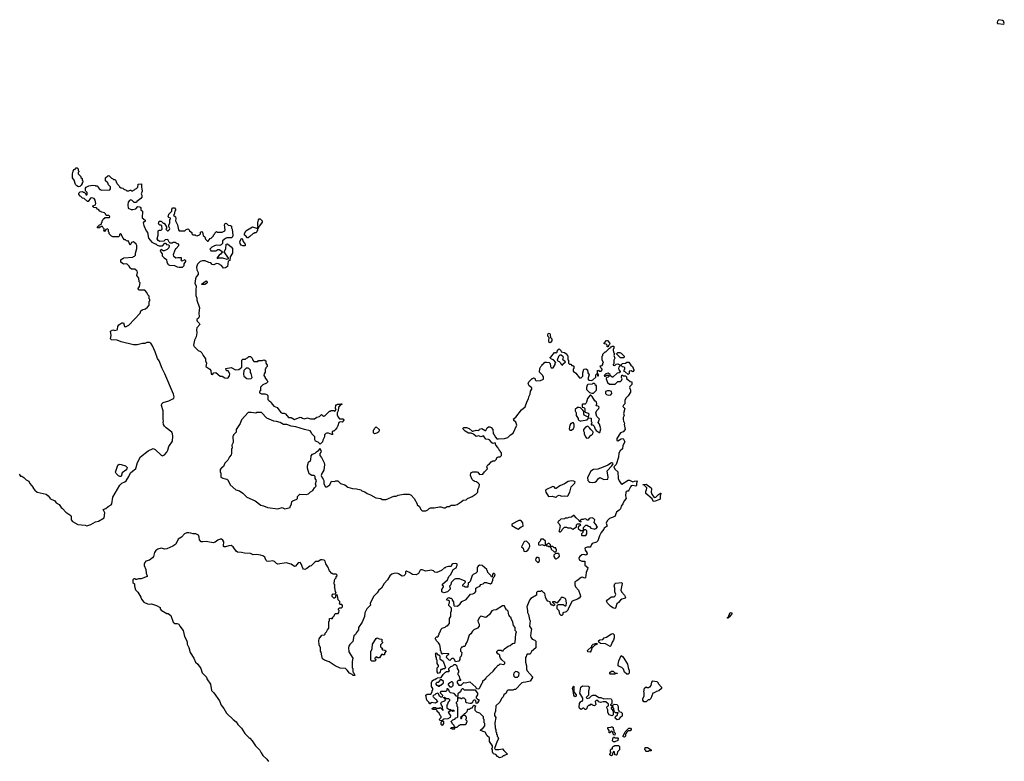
# Model space of a CAD drawing. Extents: x 2029662 to 2246637, y 225654 to 401419.
# Tile 247 of 256: x 2115315 to 2129573, y 390190 to 400926. Entities that reach past the tile are written whole.
import ezdxf

# ---------------------------------------------------------------- set-up
doc = ezdxf.new("R2010")
doc.units = 0

msp = doc.modelspace()

# ---------------------------------------------------------------- linework, layer by layer
at = {"layer": '0CON20XD'}
for points in [[(2129565, 400860), (2129573, 400875), (2129561, 400905), (2129548, 400915), (2129495, 400926), (2129473, 400905), (2129468, 400885), (2129473, 400873), (2129565, 400860)], [(2115307, 394347), (2115325, 394320), (2115347, 394317), (2115375, 394300), (2115410, 394265), (2115446, 394246), (2115463, 394213), (2115510, 394155), (2115510, 394145), (2115532, 394115), (2115570, 394085), (2115698, 394058), (2115728, 394035), (2115750, 394005), (2115750, 393995), (2115822, 393962), (2115844, 393934), (2115885, 393907), (2115914, 393864), (2115935, 393852), (2115985, 393798), (2116056, 393746), (2116062, 393735), (2116062, 393685), (2116080, 393660), (2116155, 393620), (2116265, 393608), (2116285, 393600), (2116345, 393617), (2116413, 393657), (2116454, 393666), (2116536, 393714), (2116550, 393785), (2116524, 393835), (2116561, 393849), (2116595, 393878), (2116639, 393901), (2116651, 393915), (2116662, 394015), (2116765, 394189), (2116795, 394218), (2116837, 394235), (2116855, 394251), (2116897, 394313), (2116921, 394365), (2116995, 394431), (2117023, 394515), (2117065, 394600), (2117175, 394686), (2117249, 394719), (2117275, 394704), (2117365, 394620), (2117385, 394611), (2117413, 394625), (2117446, 394664), (2117461, 394695), (2117474, 394745), (2117528, 394822), (2117534, 394895), (2117529, 394929), (2117517, 394955), (2117435, 395017), (2117411, 395041), (2117398, 395065), (2117392, 395105), (2117398, 395115), (2117392, 395145), (2117393, 395263), (2117369, 395341), (2117374, 395365), (2117395, 395384), (2117475, 395408), (2117534, 395435), (2117545, 395446), (2117551, 395465), (2117543, 395505), (2117418, 395798), (2117378, 395875), (2117337, 395987), (2117311, 396021), (2117278, 396118), (2117239, 396205), (2117215, 396241), (2117195, 396252), (2117157, 396253), (2117125, 396237), (2117095, 396239), (2117015, 396219), (2116965, 396219), (2116783, 396263), (2116725, 396288), (2116643, 396293), (2116630, 396305), (2116640, 396355), (2116632, 396418), (2116665, 396438), (2116695, 396428), (2116725, 396438), (2116732, 396445), (2116738, 396485), (2116752, 396508), (2116795, 396538), (2116818, 396538), (2116833, 396485), (2116845, 396478), (2116895, 396502), (2117060, 396675), (2117071, 396709), (2117090, 396725), (2117135, 396740), (2117168, 396762), (2117188, 396795), (2117190, 396845), (2117200, 396855), (2117200, 396875), (2117190, 396885), (2117190, 396925), (2117170, 396945), (2117158, 396978), (2117128, 397008), (2117045, 397010), (2117030, 397025), (2117030, 397035), (2117050, 397065), (2117060, 397115), (2117043, 397133), (2117042, 397185), (2117013, 397223), (2117022, 397265), (2117016, 397286), (2116982, 397312), (2116932, 397312), (2116910, 397335), (2116910, 397345), (2116899, 397359), (2116865, 397390), (2116818, 397388), (2116780, 397415), (2116782, 397448), (2116802, 397468), (2116815, 397470), (2116825, 397480), (2116955, 397490), (2116965, 397500), (2116978, 397502), (2116990, 397515), (2116990, 397545), (2117010, 397615), (2117012, 397655), (2117004, 397674), (2116965, 397712), (2116932, 397698), (2116915, 397660), (2116888, 397728), (2116875, 397720), (2116863, 397723), (2116845, 397740), (2116835, 397740), (2116812, 397765), (2116790, 397805), (2116790, 397815), (2116775, 397830), (2116762, 397818), (2116760, 397795), (2116745, 397780), (2116663, 397783), (2116645, 397790), (2116610, 397825), (2116610, 397845), (2116600, 397855), (2116600, 397885), (2116588, 397898), (2116562, 397888), (2116545, 397860), (2116530, 397875), (2116540, 397885), (2116538, 397898), (2116522, 397912), (2116515, 397930), (2116495, 397930), (2116485, 397920), (2116465, 397920), (2116455, 397910), (2116442, 397912), (2116440, 397925), (2116472, 397958), (2116485, 397960), (2116498, 397972), (2116500, 397985), (2116510, 397995), (2116510, 398015), (2116520, 398025), (2116522, 398038), (2116535, 398050), (2116545, 398050), (2116555, 398060), (2116615, 398060), (2116620, 398075), (2116605, 398090), (2116565, 398090), (2116560, 398115), (2116545, 398130), (2116505, 398138), (2116475, 398152), (2116455, 398180), (2116440, 398185), (2116425, 398200), (2116388, 398208), (2116375, 398220), (2116375, 398230), (2116412, 398248), (2116420, 398265), (2116410, 398315), (2116392, 398335), (2116353, 398347), (2116340, 398340), (2116306, 398294), (2116295, 398292), (2116250, 398335), (2116225, 398340), (2116198, 398368), (2116180, 398375), (2116180, 398385), (2116170, 398395), (2116170, 398415), (2116190, 398435), (2116225, 398440), (2116235, 398430), (2116248, 398428), (2116268, 398408), (2116272, 398392), (2116285, 398390), (2116290, 398395), (2116290, 398425), (2116272, 398442), (2116268, 398455), (2116270, 398485), (2116279, 398501), (2116315, 398522), (2116375, 398532), (2116407, 398527), (2116415, 398520), (2116435, 398520), (2116450, 398505), (2116450, 398495), (2116475, 398470), (2116485, 398470), (2116495, 398460), (2116618, 398462), (2116630, 398475), (2116630, 398505), (2116600, 398535), (2116590, 398565), (2116560, 398595), (2116560, 398635), (2116590, 398665), (2116605, 398670), (2116645, 398630), (2116658, 398628), (2116675, 398610), (2116695, 398610), (2116708, 398598), (2116710, 398575), (2116720, 398565), (2116720, 398555), (2116750, 398525), (2116760, 398505), (2116785, 398490), (2116808, 398488), (2116822, 398472), (2116855, 398460), (2116865, 398450), (2116895, 398450), (2116915, 398460), (2116925, 398460), (2116935, 398450), (2116955, 398450), (2116965, 398460), (2116978, 398462), (2116992, 398478), (2117008, 398482), (2117028, 398502), (2117030, 398545), (2117078, 398548), (2117078, 398505), (2117088, 398445), (2117072, 398405), (2117082, 398385), (2117082, 398355), (2117068, 398335), (2117010, 398295)], [(2116165, 398508), (2116141, 398521), (2116125, 398540), (2116102, 398602), (2116080, 398635), (2116078, 398695), (2116086, 398714), (2116088, 398735), (2116102, 398758), (2116118, 398762), (2116135, 398780), (2116145, 398780), (2116160, 398765), (2116160, 398745), (2116170, 398735), (2116170, 398725), (2116160, 398715), (2116162, 398692), (2116198, 398658), (2116202, 398642), (2116220, 398625), (2116220, 398605), (2116230, 398595), (2116230, 398575), (2116220, 398565), (2116220, 398555), (2116205, 398530), (2116185, 398512), (2116165, 398508)], [(2117010, 398295), (2117005, 398280), (2116975, 398280), (2116945, 398310), (2116925, 398318), (2116905, 398308), (2116888, 398285), (2116880, 398245), (2116888, 398198), (2116928, 398178), (2116955, 398178), (2116995, 398190), (2117028, 398222), (2117056, 398216), (2117070, 398205), (2117070, 398175), (2117092, 398152), (2117088, 398058), (2117132, 398025), (2117130, 398005), (2117112, 397998), (2117101, 397985), (2117112, 397945), (2117145, 397870), (2117168, 397845), (2117182, 397765), (2117230, 397705), (2117275, 397680), (2117285, 397680), (2117305, 397660), (2117335, 397650), (2117385, 397650), (2117415, 397690), (2117425, 397690), (2117442, 397672), (2117468, 397668), (2117478, 397658), (2117473, 397625), (2117449, 397601), (2117405, 397582), (2117395, 397582), (2117365, 397600), (2117352, 397588), (2117348, 397575), (2117378, 397535), (2117380, 397505), (2117405, 397478), (2117442, 397455), (2117448, 397415), (2117464, 397384), (2117485, 397372), (2117555, 397367), (2117595, 397348), (2117625, 397343), (2117675, 397343), (2117698, 397365), (2117698, 397392), (2117720, 397425), (2117720, 397435), (2117708, 397448), (2117665, 397430), (2117650, 397445), (2117660, 397455), (2117658, 397478), (2117605, 397480), (2117574, 397474), (2117545, 397500), (2117543, 397525), (2117568, 397592), (2117580, 397615), (2117620, 397655), (2117620, 397675), (2117595, 397682), (2117565, 397700), (2117535, 397700), (2117525, 397690), (2117495, 397690), (2117480, 397705), (2117462, 397742), (2117423, 397737), (2117402, 397718), (2117345, 397717), (2117321, 397731), (2117307, 397755), (2117322, 397805), (2117322, 397868), (2117335, 397880), (2117365, 397880), (2117380, 397895), (2117375, 397940), (2117365, 397950), (2117342, 397952), (2117320, 397975), (2117330, 397985), (2117335, 398010), (2117365, 398010), (2117392, 397982), (2117405, 397980), (2117418, 397968), (2117442, 397925), (2117440, 397905), (2117430, 397895), (2117455, 397870), (2117465, 397870), (2117485, 397890), (2117488, 397905), (2117473, 397933), (2117473, 397953), (2117487, 397983), (2117490, 398035), (2117500, 398045), (2117500, 398055), (2117475, 398060), (2117460, 398075), (2117470, 398085), (2117475, 398110), (2117520, 398155), (2117520, 398185), (2117535, 398200), (2117555, 398200), (2117570, 398185), (2117570, 398165), (2117560, 398155), (2117550, 398105), (2117540, 398095), (2117572, 398072), (2117577, 398055), (2117573, 398013), (2117602, 397955), (2117613, 397883), (2117625, 397870), (2117705, 397870), (2117725, 397890), (2117755, 397900), (2117770, 397885), (2117775, 397870), (2117806, 397846), (2117808, 397828), (2117822, 397812), (2117855, 397810), (2117865, 397800), (2117885, 397798), (2117919, 397811), (2117932, 397828), (2117935, 397850), (2117955, 397860), (2117962, 397852), (2117972, 397802), (2117995, 397780), (2118005, 397750), (2118035, 397720), (2118045, 397720), (2118075, 397760), (2118087, 397763), (2118108, 397782), (2118120, 397795), (2118120, 397805), (2118138, 397822), (2118140, 397835), (2118165, 397860), (2118175, 397850), (2118245, 397850), (2118285, 397870), (2118290, 397885), (2118280, 397955), (2118290, 397975), (2118305, 397978), (2118335, 397952), (2118367, 397947), (2118380, 397935), (2118380, 397915), (2118392, 397892), (2118402, 397805), (2118395, 397780), (2118382, 397768), (2118316, 397766), (2118295, 397760), (2118254, 397726), (2118250, 397685), (2118234, 397666), (2118215, 397658), (2118165, 397660), (2118135, 397650), (2118098, 397632), (2118070, 397605), (2118080, 397595), (2118082, 397582), (2118105, 397578), (2118155, 397580), (2118185, 397600), (2118205, 397600), (2118215, 397590), (2118225, 397590), (2118250, 397565), (2118225, 397530), (2118203, 397517), (2118172, 397472), (2118185, 397470), (2118195, 397480), (2118253, 397477), (2118315, 397458), (2118338, 397462), (2118340, 397475), (2118278, 397565), (2118302, 397608), (2118303, 397677), (2118325, 397680), (2118379, 397639), (2118398, 397615), (2118398, 397545), (2118362, 397495), (2118358, 397442), (2118332, 397428), (2118322, 397355), (2118295, 397332), (2118265, 397330), (2118239, 397369), (2118192, 397392), (2118165, 397394), (2118125, 397376), (2118104, 397384), (2118085, 397408), (2118055, 397411), (2118003, 397433), (2117964, 397436), (2117927, 397423), (2117890, 397385), (2117877, 397343), (2117880, 397305), (2117900, 397265), (2117900, 397235), (2117870, 397205), (2117860, 397175), (2117852, 397105), (2117870, 397075), (2117867, 397005), (2117868, 396935), (2117880, 396895), (2117878, 396865), (2117920, 396755), (2117907, 396683), (2117912, 396625), (2117902, 396605), (2117880, 396585), (2117880, 396575), (2117885, 396560), (2117913, 396533), (2117922, 396515), (2117878, 396465), (2117874, 396435), (2117881, 396395), (2117869, 396335), (2117847, 396285), (2117832, 396215), (2117842, 396195), (2117898, 396135), (2117935, 396122), (2117952, 396105), (2117970, 396065), (2118006, 396015), (2118008, 395985), (2118018, 395955), (2118010, 395905), (2118068, 395868), (2118082, 395845), (2118090, 395795), (2118105, 395790), (2118127, 395815), (2118155, 395818), (2118217, 395767), (2118245, 395764), (2118285, 395741), (2118322, 395738), (2118335, 395742), (2118351, 395769), (2118357, 395797), (2118335, 395842), (2118314, 395844), (2118305, 395850), (2118300, 395875), (2118375, 395890), (2118438, 395858), (2118487, 395863), (2118510, 395875), (2118530, 395895), (2118532, 395998), (2118545, 396010), (2118587, 396013), (2118600, 396025), (2118615, 396030), (2118635, 396050), (2118655, 396050), (2118680, 396025), (2118690, 395995), (2118705, 395980), (2118765, 395980), (2118775, 395990), (2118825, 395990), (2118855, 396000), (2118878, 395988), (2118880, 395955), (2118900, 395925), (2118900, 395905), (2118880, 395885), (2118880, 395875), (2118870, 395865), (2118870, 395825), (2118853, 395797), (2118852, 395775), (2118870, 395745), (2118870, 395735), (2118900, 395705), (2118908, 395685), (2118888, 395662), (2118835, 395640), (2118800, 395605), (2118800, 395555), (2118790, 395545), (2118790, 395525), (2118815, 395510), (2118865, 395510), (2118895, 395500), (2118910, 395485), (2118908, 395428), (2118921, 395411), (2118950, 395395), (2118955, 395380), (2118995, 395330), (2119045, 395310), (2119095, 395240), (2119115, 395230), (2119145, 395230), (2119165, 395218), (2119208, 395168), (2119247, 395167), (2119295, 395140), (2119375, 395170), (2119397, 395167), (2119410, 395155), (2119435, 395148), (2119485, 395162), (2119525, 395148), (2119585, 395150), (2119618, 395172), (2119658, 395182), (2119685, 395210), (2119715, 395180), (2119725, 395190), (2119735, 395190), (2119802, 395258), (2119815, 395260), (2119825, 395270), (2119865, 395270), (2119875, 395260), (2119888, 395262), (2119890, 395275), (2119900, 395285), (2119890, 395295), (2119892, 395348), (2119905, 395350), (2119915, 395360), (2119965, 395360), (2119975, 395370), (2119980, 395355), (2119962, 395348), (2119930, 395315), (2119927, 395263), (2119910, 395235), (2119912, 395205), (2119925, 395170), (2119945, 395150), (2119995, 395150), (2120004, 395144), (2120007, 395127), (2119985, 395099), (2119955, 395102), (2119937, 395093), (2119922, 395045), (2119908, 395015), (2119885, 394990), (2119865, 394970), (2119855, 394970), (2119842, 394958), (2119840, 394935), (2119848, 394922), (2119835, 394920), (2119785, 394940), (2119765, 394940), (2119750, 394935), (2119730, 394915), (2119728, 394885), (2119703, 394837), (2119700, 394815), (2119665, 394780), (2119635, 394810), (2119600, 394825), (2119590, 394845), (2119590, 394885), (2119545, 394930), (2119536, 394956), (2119520, 394975), (2119441, 394991), (2119313, 395033), (2119245, 395040), (2119185, 395066), (2119135, 395067), (2119085, 395097), (2119035, 395110), (2118995, 395112), (2118895, 395158), (2118815, 395238), (2118745, 395238), (2118735, 395232), (2118665, 395240), (2118625, 395238), (2118526, 395134), (2118508, 395082), (2118452, 394995), (2118450, 394955), (2118410, 394915), (2118410, 394905), (2118400, 394895), (2118407, 394807), (2118388, 394765), (2118390, 394725), (2118380, 394715), (2118382, 394645), (2118378, 394625), (2118355, 394600), (2118329, 394551), (2118288, 394505), (2118265, 394460), (2118248, 394442), (2118235, 394440), (2118220, 394415), (2118220, 394375), (2118230, 394365), (2118230, 394305), (2118258, 394288), (2118316, 394276), (2118328, 394265), (2118365, 394190), (2118445, 394122), (2118497, 394107), (2118545, 394072), (2118605, 394013), (2118725, 393963), (2118805, 393896), (2118845, 393886), (2118902, 393862), (2119055, 393846), (2119115, 393866), (2119156, 393844), (2119230, 393865), (2119230, 393875), (2119252, 393915), (2119255, 393950), (2119268, 393962), (2119330, 393985), (2119338, 393995), (2119340, 394025), (2119372, 394058), (2119465, 394053), (2119497, 394063), (2119525, 394090), (2119559, 394111), (2119582, 394148), (2119608, 394172), (2119598, 394205), (2119612, 394255), (2119593, 394283), (2119592, 394312), (2119577, 394327), (2119545, 394328), (2119505, 394350), (2119483, 394435), (2119482, 394465), (2119495, 394520), (2119526, 394544), (2119532, 394555), (2119535, 394610), (2119555, 394638), (2119595, 394650), (2119615, 394670)], [(2118775, 397920), (2118770, 397920), (2118763, 397945), (2118764, 397985), (2118775, 398028), (2118785, 398042), (2118795, 398043), (2118828, 398015), (2118828, 397995), (2118775, 397920)], [(2118625, 397770), (2118615, 397770), (2118585, 397800), (2118570, 397805), (2118570, 397825), (2118591, 397869), (2118685, 397928), (2118745, 397910), (2118770, 397920), (2118770, 397905), (2118760, 397895), (2118760, 397875), (2118750, 397865), (2118750, 397855), (2118735, 397840), (2118715, 397840), (2118705, 397830), (2118695, 397830), (2118650, 397785), (2118625, 397770)], [(2118575, 397650), (2118545, 397652), (2118523, 397663), (2118508, 397688), (2118504, 397716), (2118525, 397760), (2118537, 397757), (2118553, 397713), (2118578, 397675), (2118580, 397655), (2118575, 397650)], [(2117955, 397090), (2117950, 397095), (2118017, 397147), (2118032, 397125), (2118030, 397115), (2118022, 397105), (2117995, 397094), (2117955, 397090)], [(2122995, 396250), (2122983, 396253), (2122978, 396275), (2122980, 396325), (2122962, 396345), (2122963, 396367), (2122975, 396390), (2122990, 396385), (2122998, 396365), (2123000, 396325), (2123020, 396305), (2123020, 396275), (2122995, 396250)], [(2123835, 396190), (2123822, 396192), (2123820, 396215), (2123808, 396228), (2123780, 396235), (2123780, 396245), (2123815, 396280), (2123825, 396280), (2123855, 396250), (2123860, 396235), (2123858, 396222), (2123842, 396208), (2123835, 396190)], [(2119615, 394670), (2119648, 394692), (2119665, 394720), (2119670, 394695), (2119680, 394685), (2119677, 394663), (2119660, 394645), (2119660, 394615), (2119687, 394587), (2119722, 394512), (2119728, 394485), (2119720, 394405), (2119688, 394355), (2119683, 394325), (2119693, 394293), (2119710, 394275), (2119717, 394257), (2119718, 394205), (2119745, 394162), (2119765, 394162), (2119806, 394194), (2119830, 394245), (2119875, 394242), (2119895, 394252), (2119922, 394252), (2119963, 394213), (2120025, 394192), (2120065, 394158), (2120135, 394137), (2120194, 394134), (2120255, 394118), (2120270, 394105), (2120312, 394092), (2120345, 394068), (2120397, 394047), (2120470, 394005), (2120545, 393992), (2120565, 393982), (2120622, 393978), (2120734, 394026), (2120765, 394028), (2120798, 394042), (2120875, 394057), (2120955, 394058), (2120983, 394043), (2121026, 393996), (2121072, 393915), (2121073, 393903), (2121105, 393880), (2121122, 393835), (2121145, 393818), (2121195, 393818), (2121225, 393830), (2121245, 393850), (2121265, 393858), (2121315, 393858), (2121395, 393872), (2121415, 393872), (2121455, 393858), (2121475, 393860), (2121505, 393880), (2121535, 393880), (2121565, 393898), (2121615, 393898), (2121652, 393908), (2121710, 393945), (2121735, 393970), (2121780, 393975), (2121800, 393995), (2121865, 394022), (2121925, 394060), (2121950, 394085), (2121950, 394125), (2121968, 394165), (2121972, 394195), (2121956, 394216), (2121928, 394238), (2121905, 394240), (2121895, 394250), (2121885, 394250), (2121865, 394270), (2121842, 394325), (2121850, 394365), (2121875, 394380), (2121935, 394382), (2121950, 394375), (2121975, 394342), (2122020, 394345), (2122045, 394380), (2122088, 394422), (2122082, 394455), (2122095, 394480), (2122120, 394495), (2122143, 394527), (2122165, 394538), (2122195, 394540), (2122218, 394562), (2122225, 394590), (2122235, 394590), (2122245, 394600), (2122275, 394600), (2122290, 394615), (2122290, 394655), (2122280, 394665), (2122280, 394675), (2122260, 394695), (2122260, 394705), (2122245, 394720), (2122240, 394735), (2122210, 394765), (2122198, 394798), (2122165, 394792), (2122151, 394801), (2122125, 394838), (2122105, 394848), (2122065, 394852), (2122032, 394902), (2121995, 394888), (2121965, 394902), (2121925, 394892), (2121885, 394928), (2121855, 394940), (2121815, 394942), (2121790, 394955), (2121765, 394970), (2121735, 395000), (2121733, 395007), (2121745, 395020), (2121785, 395020), (2121825, 395010), (2121865, 394970), (2121875, 394968), (2121925, 394982), (2121965, 394980), (2121975, 395000), (2122005, 395008), (2122055, 394980), (2122065, 394980), (2122084, 395016), (2122105, 395032), (2122125, 395032), (2122143, 395023), (2122168, 394995), (2122170, 394935), (2122188, 394915), (2122205, 394880), (2122225, 394860), (2122247, 394857), (2122335, 394862), (2122385, 394878), (2122422, 394915), (2122459, 394941), (2122512, 395055), (2122498, 395098), (2122470, 395125), (2122470, 395135), (2122460, 395145), (2122499, 395171), (2122584, 395276), (2122635, 395320), (2122663, 395405), (2122682, 395435), (2122688, 395465), (2122708, 395505), (2122713, 395547), (2122730, 395575), (2122730, 395595), (2122694, 395624), (2122678, 395655), (2122690, 395685), (2122735, 395730), (2122745, 395730), (2122755, 395740), (2122768, 395738), (2122780, 395725), (2122782, 395712), (2122795, 395700), (2122856, 395704), (2122898, 395722), (2122900, 395755), (2122890, 395765), (2122890, 395775), (2122840, 395825), (2122848, 395875), (2122863, 395907), (2122880, 395925), (2122880, 395935), (2122898, 395942), (2122922, 395968), (2122945, 395970), (2122982, 395962), (2122998, 395948), (2123000, 395905), (2123010, 395885), (2123040, 395885), (2123067, 395933), (2123070, 395955), (2123080, 395965), (2123045, 396000), (2123015, 396010), (2122990, 396035), (2123008, 396042), (2123062, 396108), (2123075, 396110), (2123085, 396100), (2123098, 396112), (2123100, 396125), (2123112, 396148), (2123125, 396160), (2123150, 396135), (2123155, 396120), (2123205, 396108), (2123240, 396085), (2123240, 396075), (2123252, 396062), (2123252, 396002), (2123260, 395995), (2123262, 395952), (2123275, 395940), (2123295, 395940), (2123312, 395922), (2123325, 395920), (2123338, 395908), (2123340, 395875), (2123330, 395865), (2123330, 395835), (2123345, 395830), (2123369, 395809), (2123422, 395742), (2123445, 395740), (2123470, 395765), (2123468, 395815), (2123482, 395868), (2123515, 395870), (2123538, 395858), (2123540, 395815), (2123560, 395785), (2123540, 395725), (2123558, 395708), (2123595, 395702), (2123615, 395710), (2123658, 395752), (2123660, 395785), (2123672, 395798), (2123680, 395800), (2123682, 395772), (2123698, 395772), (2123698, 395788), (2123680, 395800), (2123682, 395848), (2123695, 395850), (2123705, 395840), (2123735, 395840), (2123750, 395855), (2123750, 395865), (2123730, 395885), (2123720, 395915), (2123748, 395922), (2123760, 395935), (2123760, 395955), (2123770, 395965), (2123750, 395995), (2123750, 396055), (2123760, 396065), (2123760, 396085), (2123795, 396120), (2123805, 396120), (2123818, 396132), (2123852, 396168), (2123868, 396172), (2123872, 396188), (2123885, 396190), (2123895, 396200), (2123918, 396198), (2123920, 396165), (2123910, 396155), (2123910, 396135), (2123920, 396105), (2123930, 396095), (2123920, 396065), (2123932, 396025), (2123920, 395995), (2123920, 395945), (2123910, 395935), (2123910, 395925), (2123935, 395920), (2123952, 395938), (2123975, 395942), (2124008, 395928), (2124010, 395915), (2123990, 395895), (2123988, 395875), (2123990, 395855), (2124010, 395835), (2124010, 395825), (2123997, 395813), (2123965, 395810), (2123905, 395750), (2123895, 395750), (2123872, 395772), (2123868, 395788), (2123835, 395810), (2123802, 395798), (2123782, 395778), (2123780, 395765), (2123795, 395760), (2123815, 395780), (2123848, 395778), (2123850, 395765), (2123838, 395752), (2123812, 395748), (2123810, 395725), (2123828, 395675), (2123855, 395650), (2123925, 395648), (2123939, 395651), (2123960, 395675), (2123975, 395688), (2124015, 395690), (2124030, 395705), (2124038, 395725), (2124028, 395745), (2124035, 395780), (2124045, 395780), (2124055, 395770), (2124088, 395768), (2124100, 395755), (2124102, 395732), (2124120, 395715), (2124155, 395690), (2124180, 395685), (2124180, 395645), (2124152, 395615), (2124148, 395602), (2124158, 395565), (2124158, 395535), (2124128, 395482), (2124095, 395448), (2124080, 395415), (2124078, 395365), (2124058, 395345), (2124048, 395325), (2124078, 395295), (2124060, 395225), (2124070, 395195), (2124056, 395165), (2124053, 395145), (2124057, 395115), (2124072, 395085), (2124068, 395065), (2124082, 394995), (2124055, 394961), (2124013, 394945), (2123964, 394865), (2123964, 394835), (2123975, 394830), (2124025, 394858), (2124055, 394862), (2124080, 394815), (2124048, 394762), (2124045, 394711), (2124012, 394685), (2123991, 394649), (2123988, 394595), (2123952, 394488), (2123920, 394455), (2123935, 394420), (2123975, 394380), (2123980, 394285), (2123998, 394248), (2124023, 394205), (2124035, 394201), (2124125, 394258), (2124145, 394260), (2124195, 394234), (2124220, 394245), (2124245, 394248), (2124257, 394235), (2124248, 394215), (2124247, 394183), (2124235, 394172), (2124195, 394182), (2124172, 394178), (2124158, 394165), (2124138, 394115), (2124125, 394102), (2124105, 394100), (2124092, 394088), (2124088, 394035), (2124096, 393994), (2124068, 393962), (2124051, 393919), (2124027, 393885), (2124013, 393845), (2123996, 393824), (2123958, 393795), (2123932, 393735), (2123855, 393703), (2123821, 393669), (2123809, 393635), (2123820, 393595), (2123780, 393565), (2123775, 393550), (2123735, 393500), (2123712, 393455), (2123688, 393382), (2123667, 393363), (2123605, 393342), (2123595, 393330), (2123588, 393302), (2123575, 393290), (2123535, 393289), (2123501, 393275), (2123502, 393245), (2123528, 393215), (2123535, 393190), (2123515, 393172), (2123483, 393183), (2123455, 393179), (2123425, 393157), (2123414, 393135), (2123418, 393108), (2123455, 393088), (2123498, 393088), (2123498, 393028), (2123540, 392995), (2123537, 392973), (2123517, 392925), (2123510, 392845), (2123495, 392840), (2123465, 392857), (2123445, 392850), (2123385, 392802), (2123352, 392788), (2123352, 392745), (2123362, 392715), (2123406, 392666), (2123432, 392602), (2123434, 392575), (2123415, 392550), (2123395, 392537), (2123314, 392506), (2123263, 392407), (2123255, 392380), (2123230, 392355), (2123182, 392338), (2123180, 392315), (2123165, 392300), (2123155, 392300), (2123135, 392320), (2123127, 392367), (2123100, 392395), (2123100, 392445), (2123115, 392460), (2123185, 392460), (2123215, 392442), (2123225, 392440), (2123230, 392445), (2123233, 392485), (2123223, 392535), (2123215, 392547), (2123185, 392562), (2123155, 392560), (2123145, 392540), (2123095, 392480), (2123082, 392482), (2123065, 392500), (2123032, 392498), (2123032, 392492), (2123060, 392465), (2123058, 392452), (2123045, 392440), (2123035, 392450), (2123022, 392452), (2123002, 392472), (2122998, 392498), (2122965, 392510), (2122945, 392530), (2122928, 392565), (2122920, 392625), (2122905, 392630), (2122877, 392657), (2122865, 392658), (2122855, 392650), (2122812, 392648), (2122800, 392635), (2122800, 392595), (2122715, 392548), (2122697, 392523)], [(2124065, 396030), (2124013, 396033), (2123962, 396082), (2123960, 396095), (2123975, 396108), (2124005, 396107), (2124026, 396096), (2124070, 396055), (2124065, 396030)], [(2123175, 395920), (2123182, 395938), (2123220, 395975), (2123182, 396002), (2123188, 396038), (2123178, 396048), (2123155, 396070), (2123135, 396070), (2123118, 396052), (2123100, 395995), (2123112, 395982), (2123128, 395978), (2123148, 395958), (2123152, 395942), (2123175, 395920)], [(2124125, 395790), (2124085, 395830), (2124070, 395835), (2124070, 395855), (2124080, 395865), (2124078, 395888), (2124068, 395898), (2124045, 395900), (2124020, 395925), (2124045, 395948), (2124088, 395952), (2124105, 395970), (2124135, 395970), (2124163, 395923), (2124190, 395905), (2124210, 395855), (2124210, 395845), (2124195, 395830), (2124172, 395842), (2124142, 395838), (2124140, 395805), (2124125, 395790)], [(2118625, 395728), (2118665, 395730), (2118680, 395745), (2118668, 395805), (2118658, 395818), (2118655, 395850), (2118635, 395878), (2118625, 395882), (2118595, 395880), (2118560, 395845), (2118558, 395795), (2118562, 395765), (2118605, 395732), (2118625, 395728)], [(2123598, 395518), (2123625, 395520), (2123668, 395565), (2123668, 395628), (2123652, 395632), (2123648, 395648), (2123635, 395660), (2123615, 395660), (2123605, 395650), (2123543, 395647), (2123534, 395636), (2123521, 395599), (2123525, 395570), (2123568, 395528), (2123598, 395518)], [(2123835, 395492), (2123875, 395494), (2123891, 395515), (2123884, 395544), (2123855, 395554), (2123826, 395554), (2123799, 395541), (2123798, 395515), (2123811, 395501), (2123835, 395492)], [(2123715, 394950), (2123732, 395005), (2123712, 395072), (2123692, 395095), (2123710, 395145), (2123675, 395180), (2123660, 395235), (2123675, 395268), (2123702, 395295), (2123707, 395317), (2123692, 395332), (2123662, 395335), (2123673, 395365), (2123669, 395389), (2123645, 395410), (2123605, 395473), (2123585, 395490), (2123575, 395490), (2123536, 395444), (2123525, 395390), (2123515, 395370), (2123505, 395360), (2123465, 395360), (2123460, 395355), (2123460, 395315), (2123485, 395310), (2123497, 395297), (2123498, 395255), (2123503, 395243), (2123545, 395232), (2123555, 395220), (2123548, 395172), (2123491, 395201), (2123482, 395215), (2123482, 395252), (2123470, 395275), (2123438, 395308), (2123415, 395312), (2123395, 395310), (2123358, 395282), (2123358, 395265), (2123373, 395233), (2123374, 395194), (2123402, 395152), (2123402, 395132), (2123435, 395112), (2123445, 395120), (2123535, 395132), (2123555, 395160), (2123590, 395155), (2123590, 395115), (2123600, 395095), (2123600, 395085), (2123590, 395075), (2123592, 395062), (2123615, 395060), (2123635, 395040), (2123648, 394998), (2123661, 394981), (2123705, 394950), (2123715, 394950)], [(2120455, 394932), (2120440, 394945), (2120440, 394985), (2120450, 394995), (2120452, 395008), (2120475, 395030), (2120520, 394995), (2120522, 394975), (2120512, 394955), (2120496, 394944), (2120455, 394932)], [(2123305, 394982), (2123335, 395010), (2123342, 395028), (2123342, 395065), (2123335, 395090), (2123315, 395090), (2123305, 395080), (2123295, 395080), (2123282, 395055), (2123273, 395003), (2123280, 394985), (2123305, 394982)], [(2123525, 394870), (2123555, 394872), (2123585, 394910), (2123597, 394913), (2123615, 394930), (2123620, 394955), (2123616, 394966), (2123584, 394994), (2123568, 395018), (2123548, 395038), (2123535, 395040), (2123525, 395030), (2123515, 395030), (2123480, 394995), (2123478, 394975), (2123488, 394955), (2123488, 394925), (2123511, 394881), (2123525, 394870)], [(2116765, 394312), (2116745, 394323), (2116713, 394355), (2116704, 394375), (2116735, 394475), (2116755, 394493), (2116785, 394489), (2116846, 394465), (2116871, 394445), (2116865, 394425), (2116850, 394405), (2116798, 394365), (2116785, 394313), (2116765, 394312)], [(2123615, 394228), (2123645, 394233), (2123667, 394243), (2123695, 394283), (2123715, 394297), (2123775, 394269), (2123832, 394275), (2123837, 394305), (2123823, 394397), (2123890, 394465), (2123910, 394495), (2123906, 394506), (2123885, 394512), (2123832, 394475), (2123765, 394446), (2123685, 394421), (2123626, 394414), (2123585, 394390), (2123536, 394296), (2123544, 394255), (2123555, 394239), (2123572, 394232), (2123615, 394228)], [(2123075, 394012), (2123085, 394015), (2123105, 394035), (2123125, 394041), (2123165, 394026), (2123205, 394035), (2123242, 394028), (2123254, 394035), (2123282, 394085), (2123301, 394165), (2123352, 394215), (2123357, 394235), (2123338, 394245), (2123305, 394248), (2123259, 394241), (2123205, 394206), (2123135, 394176), (2123085, 394139), (2123075, 394139), (2123053, 394163), (2123035, 394170), (2122935, 394120), (2122927, 394105), (2122933, 394085), (2122974, 394024), (2123025, 394029), (2123075, 394012)], [(2124505, 393953), (2124490, 393955), (2124475, 393990), (2124380, 394065), (2124380, 394105), (2124390, 394115), (2124397, 394147), (2124358, 394188), (2124342, 394192), (2124342, 394198), (2124385, 394202), (2124458, 394148), (2124464, 394134), (2124461, 394085), (2124470, 394055), (2124505, 394010), (2124526, 394014), (2124565, 394054), (2124595, 394072), (2124600, 394070), (2124592, 394028), (2124592, 393995), (2124585, 393980), (2124505, 393953)], [(2122535, 393552), (2122576, 393584), (2122608, 393595), (2122600, 393640), (2122584, 393665), (2122568, 393678), (2122545, 393674), (2122442, 393625), (2122440, 393605), (2122515, 393558), (2122535, 393552)], [(2123515, 393460), (2123528, 393485), (2123530, 393525), (2123515, 393540), (2123480, 393540), (2123480, 393575), (2123512, 393608), (2123535, 393610), (2123552, 393592), (2123565, 393590), (2123586, 393566), (2123627, 393557), (2123635, 393550), (2123665, 393560), (2123680, 393585), (2123670, 393595), (2123668, 393608), (2123632, 393645), (2123642, 393685), (2123622, 393705), (2123604, 393714), (2123575, 393712), (2123562, 393705), (2123545, 393680), (2123535, 393680), (2123520, 393695), (2123505, 393700), (2123483, 393697), (2123475, 393690), (2123445, 393690), (2123430, 393675), (2123440, 393665), (2123440, 393655), (2123425, 393650), (2123418, 393678), (2123374, 393714), (2123345, 393750), (2123335, 393750), (2123307, 393723), (2123265, 393720), (2123245, 393710), (2123215, 393710), (2123205, 393700), (2123153, 393697), (2123128, 393672), (2123112, 393668), (2123110, 393645), (2123128, 393628), (2123130, 393615), (2123140, 393605), (2123132, 393548), (2123120, 393525), (2123132, 393512), (2123148, 393512), (2123167, 393533), (2123170, 393545), (2123205, 393580), (2123235, 393580), (2123255, 393570), (2123295, 393570), (2123325, 393552), (2123378, 393582), (2123380, 393615), (2123395, 393630), (2123425, 393630), (2123440, 393615), (2123402, 393578), (2123402, 393562), (2123435, 393530), (2123465, 393530), (2123480, 393540), (2123480, 393525), (2123470, 393515), (2123468, 393502), (2123450, 393485), (2123450, 393465), (2123455, 393460), (2123515, 393460)], [(2121920, 392915), (2121880, 392895), (2121865, 392880), (2121840, 392795), (2121825, 392780), (2121810, 392775), (2121805, 392712), (2121765, 392710), (2121755, 392720), (2121730, 392725), (2121733, 392747), (2121770, 392785), (2121765, 392800), (2121683, 392833), (2121627, 392833), (2121607, 392823), (2121562, 392778), (2121560, 392745), (2121540, 392725), (2121550, 392695), (2121548, 392682), (2121510, 392645), (2121455, 392628), (2121428, 392645), (2121428, 392675), (2121450, 392715), (2121450, 392725), (2121440, 392735), (2121440, 392755), (2121510, 392815), (2121530, 392865), (2121560, 392895), (2121590, 392965), (2121635, 392990), (2121652, 393028), (2121652, 393042), (2121645, 393048), (2121625, 393052), (2121585, 393050), (2121573, 393037), (2121565, 393010), (2121525, 393010), (2121488, 393002), (2121475, 392990), (2121465, 392990), (2121425, 392950), (2121355, 392922), (2121325, 392930), (2121305, 392948), (2121275, 392957), (2121195, 392942), (2121145, 392960), (2121125, 392960), (2121112, 392955), (2121092, 392908), (2121055, 392887), (2121004, 392894), (2120960, 392925), (2120915, 392942), (2120900, 392935), (2120902, 392905), (2120896, 392894), (2120876, 392874), (2120855, 392868), (2120800, 392905), (2120775, 392912), (2120735, 392908), (2120705, 392898), (2120677, 392873), (2120643, 392817), (2120592, 392765), (2120555, 392698), (2120518, 392665), (2120493, 392627), (2120440, 392575), (2120392, 392475), (2120395, 392450), (2120342, 392395), (2120315, 392340), (2120308, 392285), (2120272, 392205), (2120222, 392125), (2120220, 392095), (2120190, 392055), (2120180, 392025), (2120152, 392005), (2120138, 391925), (2120095, 391880), (2120082, 391855), (2120078, 391835), (2120082, 391775), (2120140, 391685), (2120130, 391635), (2120130, 391545), (2120140, 391535), (2120140, 391485), (2120150, 391475), (2120168, 391432), (2120145, 391430), (2120128, 391448), (2120090, 391465), (2120059, 391509), (2120034, 391534), (2119955, 391538), (2119884, 391574), (2119798, 391628), (2119730, 391655), (2119702, 391675), (2119689, 391719), (2119682, 391772), (2119670, 391785), (2119670, 391835), (2119652, 391875), (2119648, 391935), (2119652, 391965), (2119690, 392015), (2119727, 392023), (2119738, 392032), (2119740, 392045), (2119760, 392065), (2119770, 392095), (2119790, 392115), (2119790, 392215), (2119800, 392225), (2119802, 392258), (2119825, 392260), (2119838, 392252), (2119850, 392265), (2119850, 392275), (2119870, 392295), (2119882, 392328), (2119925, 392330), (2119938, 392342), (2119940, 392375), (2119930, 392385), (2119932, 392398), (2119945, 392410), (2119975, 392410), (2119990, 392425), (2119990, 392445), (2119978, 392458), (2119955, 392460), (2119940, 392475), (2119950, 392485), (2119950, 392505), (2119928, 392528), (2119918, 392588), (2119902, 392598), (2119890, 392585), (2119888, 392562), (2119875, 392550), (2119865, 392550), (2119838, 392578), (2119838, 392595), (2119845, 392608), (2119855, 392612), (2119885, 392610), (2119900, 392635), (2119890, 392645), (2119880, 392705), (2119870, 392715), (2119880, 392725), (2119880, 392745), (2119870, 392755), (2119870, 392765), (2119873, 392807), (2119880, 392825), (2119900, 392845), (2119900, 392865), (2119910, 392875), (2119908, 392888), (2119895, 392900), (2119855, 392900), (2119845, 392910), (2119835, 392910), (2119800, 392945), (2119777, 393007), (2119748, 393048), (2119740, 393085), (2119725, 393100), (2119695, 393108), (2119675, 393108), (2119635, 393082), (2119605, 393082), (2119590, 393075), (2119538, 393022), (2119515, 393013), (2119475, 392979), (2119445, 392967), (2119425, 392972), (2119414, 392984), (2119391, 393051), (2119375, 393067), (2119350, 393065), (2119310, 393015), (2119295, 393012), (2119245, 393043), (2119175, 393062), (2119055, 393045), (2119035, 393055), (2119005, 393084), (2118975, 393090), (2118925, 393084), (2118895, 393088), (2118884, 393095), (2118872, 393132), (2118863, 393143), (2118834, 393164), (2118802, 393175), (2118745, 393184), (2118695, 393181), (2118655, 393199), (2118572, 393202), (2118525, 393214), (2118468, 393218), (2118451, 393231), (2118406, 393296), (2118375, 393312), (2118345, 393310), (2118295, 393293), (2118275, 393294), (2118268, 393308), (2118269, 393369), (2118255, 393393), (2118235, 393404), (2118220, 393405), (2118185, 393391), (2118148, 393362), (2118115, 393353), (2118015, 393371), (2117965, 393366), (2117945, 393369), (2117919, 393395), (2117916, 393436), (2117905, 393462), (2117865, 393484), (2117825, 393481), (2117795, 393494), (2117765, 393496), (2117735, 393496), (2117702, 393485), (2117660, 393435), (2117609, 393405), (2117576, 393335), (2117562, 393322), (2117535, 393304), (2117445, 393266), (2117415, 393261), (2117365, 393276), (2117315, 393262), (2117286, 393244), (2117266, 393215), (2117251, 393155), (2117240, 393135), (2117195, 393102), (2117143, 393087), (2117125, 393068), (2117117, 393045), (2117116, 393025), (2117140, 392965), (2117146, 392915), (2117162, 392875), (2117160, 392865), (2117075, 392833), (2117035, 392830), (2117005, 392820), (2116995, 392820), (2116982, 392832), (2116968, 392832), (2116953, 392815), (2116952, 392795), (2116955, 392780), (2116977, 392757), (2116978, 392725), (2116994, 392674), (2117025, 392640), (2117068, 392568), (2117078, 392538), (2117112, 392492), (2117165, 392471), (2117195, 392466), (2117225, 392470), (2117295, 392447), (2117350, 392415), (2117350, 392395), (2117365, 392380), (2117445, 392330), (2117465, 392328), (2117503, 392303), (2117538, 392205), (2117564, 392184), (2117595, 392187), (2117620, 392175), (2117632, 392145), (2117684, 392084), (2117703, 391995), (2117730, 391945), (2117740, 391915), (2117740, 391885), (2117766, 391836), (2117782, 391765), (2117837, 391685), (2117860, 391625), (2117894, 391594), (2117937, 391535), (2117959, 391469), (2118018, 391408), (2118025, 391382), (2118080, 391305), (2118093, 391215), (2118125, 391182), (2118207, 391065), (2118233, 391005), (2118273, 390955), (2118308, 390888), (2118404, 390794), (2118452, 390762), (2118475, 390722), (2118525, 390672), (2118574, 390594), (2118633, 390533), (2118648, 390525), (2118680, 390485), (2118728, 390415), (2118793, 390353), (2118812, 390312), (2118838, 390275), (2118895, 390222), (2118918, 390185)], [(2122915, 393312), (2122930, 393325), (2122927, 393377), (2122895, 393408), (2122862, 393408), (2122850, 393375), (2122828, 393352), (2122830, 393325), (2122855, 393320), (2122875, 393328), (2122915, 393312)], [(2122635, 393226), (2122655, 393231), (2122674, 393245), (2122687, 393265), (2122700, 393305), (2122698, 393335), (2122655, 393378), (2122625, 393372), (2122615, 393362), (2122583, 393295), (2122604, 393274), (2122615, 393234), (2122635, 393226)], [(2123075, 393220), (2123090, 393235), (2123090, 393255), (2123080, 393265), (2123078, 393278), (2123055, 393280), (2123035, 393300), (2123000, 393300), (2123000, 393325), (2122977, 393347), (2122942, 393328), (2122940, 393315), (2122945, 393310), (2122967, 393307), (2122975, 393300), (2123000, 393300), (2123000, 393285), (2123010, 393275), (2123012, 393262), (2123055, 393220), (2123075, 393220)], [(2122818, 393068), (2122835, 393072), (2122843, 393095), (2122837, 393137), (2122825, 393142), (2122801, 393139), (2122788, 393125), (2122783, 393105), (2122788, 393095), (2122818, 393068)], [(2123085, 393120), (2123119, 393141), (2123132, 393158), (2123127, 393187), (2123115, 393200), (2123075, 393200), (2123050, 393175), (2123050, 393155), (2123065, 393130), (2123075, 393120), (2123085, 393120)], [(2122697, 392523), (2122658, 392425), (2122670, 392375), (2122667, 392345), (2122682, 392315), (2122698, 392245), (2122708, 392225), (2122698, 392148), (2122705, 392130), (2122728, 392105), (2122720, 392085), (2122713, 392005), (2122717, 391985), (2122735, 391960), (2122775, 391942), (2122787, 391927), (2122790, 391835), (2122725, 391780), (2122705, 391740), (2122665, 391740), (2122652, 391728), (2122650, 391705), (2122640, 391695), (2122640, 391625), (2122652, 391572), (2122652, 391525), (2122665, 391500), (2122740, 391415), (2122740, 391405), (2122705, 391350), (2122646, 391334), (2122605, 391332), (2122586, 391324), (2122495, 391230), (2122475, 391230), (2122455, 391220), (2122385, 391220), (2122370, 391205), (2122360, 391175), (2122325, 391150), (2122317, 391123), (2122293, 391097), (2122267, 391045), (2122209, 390991), (2122203, 390915), (2122192, 390875), (2122193, 390855), (2122210, 390825), (2122196, 390745), (2122198, 390675), (2122210, 390645), (2122210, 390615), (2122220, 390605), (2122220, 390585), (2122230, 390575), (2122230, 390555), (2122240, 390545), (2122248, 390515), (2122228, 390482), (2122190, 390375), (2122205, 390362), (2122255, 390360), (2122305, 390370), (2122324, 390344), (2122380, 390295), (2122342, 390278), (2122335, 390270), (2122315, 390270), (2122298, 390252), (2122265, 390240), (2122235, 390260), (2122209, 390289), (2122178, 390298), (2122170, 390305), (2122160, 390325), (2122160, 390355), (2122150, 390365), (2122150, 390375), (2122160, 390385), (2122160, 390415), (2122120, 390475), (2122118, 390528), (2122085, 390560), (2122055, 390610), (2121990, 390635), (2121992, 390648), (2122005, 390660), (2122015, 390660), (2122050, 390705), (2122050, 390735), (2122040, 390745), (2122040, 390795), (2122030, 390805), (2122030, 390835), (2121980, 390885), (2121935, 390900), (2121910, 390925), (2121910, 390975), (2121920, 390985), (2121895, 391000), (2121872, 390978), (2121865, 390960), (2121855, 390960), (2121825, 390940), (2121802, 390938), (2121792, 390908), (2121778, 390892), (2121765, 390880), (2121752, 390878), (2121740, 390860), (2121732, 390858), (2121730, 390850), (2121722, 390848), (2121720, 390840), (2121700, 390825), (2121702, 390812), (2121715, 390810), (2121720, 390815), (2121720, 390840), (2121728, 390842), (2121740, 390860), (2121768, 390858), (2121770, 390845), (2121780, 390835), (2121780, 390805), (2121770, 390795), (2121790, 390775), (2121790, 390755), (2121780, 390745), (2121780, 390735), (2121765, 390720), (2121695, 390720), (2121685, 390710), (2121672, 390708), (2121645, 390680), (2121622, 390678), (2121595, 390650), (2121560, 390665), (2121565, 390680), (2121605, 390680), (2121610, 390685), (2121608, 390708), (2121580, 390735), (2121578, 390748), (2121562, 390762), (2121562, 390768), (2121585, 390790), (2121618, 390802), (2121632, 390818), (2121648, 390822), (2121660, 390835), (2121660, 390975), (2121650, 390985), (2121650, 391015), (2121640, 391025), (2121640, 391045), (2121660, 391065), (2121662, 391118), (2121675, 391110), (2121695, 391110), (2121705, 391100), (2121715, 391100), (2121725, 391110), (2121748, 391108), (2121770, 391085), (2121772, 391052), (2121783, 391043), (2121835, 391030), (2121855, 391030), (2121865, 391040), (2121875, 391040), (2121880, 391065), (2121895, 391080), (2121905, 391080), (2121918, 391068), (2121920, 391035), (2121925, 391030), (2121950, 391035), (2121965, 391060), (2121970, 391065), (2121968, 391078), (2121952, 391082), (2121930, 391105), (2121930, 391125), (2121947, 391153), (2121948, 391175), (2121918, 391218), (2121755, 391220), (2121735, 391240), (2121722, 391238), (2121710, 391225), (2121700, 391195), (2121662, 391168), (2121660, 391135), (2121655, 391130), (2121642, 391132), (2121605, 391170), (2121555, 391180), (2121540, 391195), (2121530, 391225), (2121515, 391240), (2121502, 391238), (2121500, 391215), (2121485, 391200), (2121415, 391200), (2121402, 391188), (2121402, 391182), (2121440, 391145), (2121435, 391120), (2121415, 391120), (2121405, 391130), (2121392, 391132), (2121380, 391165), (2121368, 391178), (2121342, 391168), (2121328, 391152), (2121312, 391148), (2121300, 391135), (2121302, 391122), (2121335, 391090), (2121348, 391088), (2121350, 391075), (2121370, 391055), (2121335, 391032), (2121275, 391040), (2121258, 391022), (2121252, 391022), (2121240, 391045), (2121212, 391075), (2121198, 391145), (2121215, 391162), (2121268, 391162), (2121290, 391195), (2121290, 391215), (2121300, 391225), (2121300, 391245), (2121280, 391275), (2121280, 391335), (2121290, 391345), (2121290, 391355), (2121305, 391370), (2121328, 391372), (2121345, 391390), (2121355, 391390), (2121365, 391400), (2121418, 391402), (2121448, 391445), (2121481, 391479), (2121495, 391490), (2121525, 391490), (2121538, 391502), (2121530, 391515), (2121530, 391535), (2121542, 391548), (2121558, 391562), (2121588, 391572), (2121605, 391590), (2121625, 391590), (2121645, 391570), (2121650, 391535), (2121670, 391505), (2121670, 391475), (2121660, 391465), (2121660, 391445), (2121675, 391430), (2121690, 391385), (2121700, 391375), (2121698, 391362), (2121665, 391360), (2121650, 391345), (2121650, 391325), (2121675, 391290), (2121708, 391292), (2121745, 391330), (2121765, 391328), (2121835, 391342), (2121920, 391265), (2121920, 391255), (2121932, 391242), (2121965, 391240), (2121978, 391252), (2122010, 391325), (2122020, 391335), (2122020, 391355), (2122065, 391390), (2122070, 391405), (2122173, 391497), (2122205, 391540), (2122245, 391580), (2122255, 391580), (2122275, 391600), (2122325, 391590), (2122340, 391605), (2122338, 391618), (2122295, 391660), (2122280, 391685), (2122270, 391705), (2122268, 391728), (2122255, 391740), (2122245, 391740), (2122223, 391763), (2122225, 391780), (2122245, 391800), (2122285, 391800), (2122295, 391790), (2122315, 391790), (2122320, 391805), (2122334, 391816), (2122390, 391855), (2122420, 391865), (2122450, 391895), (2122475, 391900), (2122488, 391912), (2122498, 392035), (2122508, 392065), (2122492, 392085), (2122488, 392125), (2122468, 392158), (2122458, 392205), (2122430, 392255), (2122430, 392265), (2122410, 392285), (2122410, 392295), (2122400, 392305), (2122390, 392365), (2122375, 392380), (2122362, 392382), (2122360, 392395), (2122352, 392402), (2122335, 392440), (2122305, 392440), (2122215, 392382), (2122175, 392380), (2122154, 392366), (2122118, 392315), (2122086, 392284), (2122067, 392273), (2121995, 392290), (2121971, 392269), (2121951, 392225), (2121954, 392204), (2121968, 392175), (2121968, 392145), (2121945, 392118), (2121890, 392095), (2121870, 392075), (2121850, 392035), (2121822, 392018), (2121797, 391923), (2121770, 391885), (2121768, 391862), (2121755, 391850), (2121735, 391850), (2121725, 391840), (2121715, 391840), (2121700, 391815), (2121700, 391785), (2121720, 391765), (2121712, 391735), (2121707, 391713), (2121690, 391695), (2121687, 391663), (2121675, 391640), (2121625, 391630), (2121610, 391665), (2121595, 391680), (2121575, 391680), (2121545, 391650), (2121532, 391652), (2121498, 391695), (2121500, 391715), (2121515, 391730), (2121530, 391735), (2121528, 391748), (2121445, 391750), (2121435, 391740), (2121422, 391752), (2121420, 391785), (2121410, 391795), (2121410, 391825), (2121397, 391877), (2121380, 391905), (2121350, 391935), (2121348, 391948), (2121330, 391965), (2121345, 391990), (2121365, 391990), (2121378, 392002), (2121380, 392015), (2121390, 392025), (2121390, 392045), (2121400, 392055), (2121420, 392105), (2121433, 392117), (2121475, 392130), (2121495, 392150), (2121508, 392152), (2121540, 392185), (2121540, 392255), (2121560, 392285), (2121560, 392355), (2121570, 392365), (2121570, 392405), (2121530, 392445), (2121530, 392465), (2121540, 392485), (2121538, 392508), (2121525, 392520), (2121500, 392525), (2121500, 392535), (2121522, 392558), (2121535, 392560), (2121545, 392550), (2121565, 392550), (2121580, 392535), (2121580, 392525), (2121597, 392497), (2121600, 392445), (2121605, 392440), (2121655, 392438), (2121695, 392470), (2121720, 392505), (2121779, 392531), (2121845, 392610), (2121877, 392613), (2121905, 392630), (2121922, 392648), (2121920, 392695), (2121933, 392707), (2121977, 392723), (2121995, 392750), (2122025, 392760), (2122045, 392780), (2122075, 392780), (2122083, 392773), (2122135, 392760), (2122150, 392775), (2122167, 392813), (2122170, 392845), (2122190, 392865), (2122200, 392895), (2122185, 392910), (2122172, 392908), (2122160, 392895), (2122158, 392862), (2122145, 392860), (2122138, 392878), (2122092, 392922), (2122090, 392945), (2122080, 392955), (2122080, 392965), (2122010, 393025), (2121975, 393028), (2121954, 393016), (2121940, 392995), (2121940, 392935), (2121920, 392915)], [(2123935, 392402), (2123905, 392413), (2123872, 392435), (2123825, 392480), (2123814, 392506), (2123825, 392528), (2123875, 392568), (2123887, 392573), (2123925, 392570), (2123937, 392583), (2123948, 392605), (2123932, 392642), (2123932, 392695), (2123922, 392725), (2123935, 392760), (2123945, 392768), (2124035, 392780), (2124038, 392765), (2124018, 392665), (2124031, 392641), (2124073, 392595), (2124086, 392565), (2124072, 392545), (2124034, 392536), (2124015, 392523), (2123985, 392488), (2123960, 392470), (2123942, 392408), (2123935, 392402)], [(2125575, 392260), (2125560, 392265), (2125578, 392282), (2125598, 392335), (2125605, 392342), (2125628, 392338), (2125630, 392325), (2125602, 392298), (2125595, 392280), (2125575, 392260)], [(2120465, 391640), (2120415, 391640), (2120400, 391655), (2120400, 391785), (2120410, 391795), (2120420, 391825), (2120422, 391885), (2120475, 391970), (2120493, 391977), (2120523, 391963), (2120558, 391958), (2120560, 391925), (2120570, 391915), (2120570, 391905), (2120540, 391875), (2120540, 391845), (2120552, 391832), (2120568, 391828), (2120560, 391815), (2120572, 391802), (2120605, 391800), (2120620, 391785), (2120600, 391755), (2120598, 391732), (2120575, 391730), (2120565, 391740), (2120552, 391738), (2120525, 391690), (2120495, 391690), (2120485, 391700), (2120472, 391698), (2120460, 391685), (2120460, 391675), (2120470, 391665), (2120465, 391640)], [(2123865, 391852), (2123799, 391889), (2123724, 391894), (2123700, 391915), (2123698, 391932), (2123715, 391948), (2123760, 391955), (2123780, 391975), (2123815, 391988), (2123875, 392032), (2123905, 392038), (2123922, 392022), (2123924, 391975), (2123914, 391945), (2123893, 391915), (2123877, 391863), (2123865, 391852)], [(2123575, 391772), (2123544, 391774), (2123538, 391795), (2123598, 391852), (2123600, 391865), (2123620, 391885), (2123675, 391900), (2123675, 391880), (2123645, 391870), (2123602, 391828), (2123592, 391795), (2123575, 391772)], [(2121375, 391460), (2121360, 391485), (2121360, 391545), (2121378, 391562), (2121380, 391575), (2121360, 391605), (2121360, 391655), (2121350, 391665), (2121350, 391695), (2121340, 391705), (2121340, 391735), (2121330, 391745), (2121345, 391760), (2121372, 391732), (2121385, 391730), (2121398, 391718), (2121400, 391675), (2121448, 391638), (2121480, 391545), (2121465, 391530), (2121445, 391530), (2121435, 391520), (2121412, 391518), (2121397, 391473), (2121375, 391460)], [(2124125, 391450), (2124105, 391450), (2124075, 391480), (2124058, 391525), (2124036, 391546), (2123995, 391560), (2123983, 391573), (2123980, 391595), (2123992, 391645), (2124025, 391720), (2124045, 391708), (2124063, 391685), (2124118, 391595), (2124130, 391525), (2124140, 391515), (2124140, 391465), (2124125, 391450)], [(2122525, 391410), (2122542, 391428), (2122550, 391465), (2122520, 391485), (2122495, 391488), (2122472, 391465), (2122468, 391445), (2122473, 391423), (2122485, 391410), (2122525, 391410)], [(2123935, 391450), (2123865, 391450), (2123860, 391455), (2123862, 391475), (2123885, 391497), (2123907, 391497), (2123935, 391470), (2123968, 391468), (2123965, 391460), (2123945, 391460), (2123935, 391450)], [(2121395, 391280), (2121405, 391290), (2121415, 391290), (2121450, 391325), (2121450, 391345), (2121425, 391370), (2121402, 391368), (2121375, 391330), (2121355, 391330), (2121340, 391315), (2121340, 391305), (2121352, 391292), (2121365, 391290), (2121375, 391280), (2121395, 391280)], [(2121575, 391270), (2121590, 391285), (2121590, 391325), (2121578, 391338), (2121565, 391340), (2121555, 391330), (2121542, 391328), (2121522, 391308), (2121520, 391295), (2121545, 391270), (2121575, 391270)], [(2123355, 391123), (2123338, 391145), (2123330, 391215), (2123323, 391227), (2123322, 391245), (2123335, 391280), (2123340, 391280), (2123340, 391195), (2123372, 391152), (2123372, 391135), (2123355, 391123)], [(2123965, 390790), (2123940, 390815), (2123942, 390838), (2123970, 390865), (2123970, 390875), (2123980, 390885), (2123975, 390890), (2123945, 390890), (2123922, 390912), (2123920, 390955), (2123910, 390965), (2123908, 390978), (2123892, 390978), (2123880, 390965), (2123880, 390955), (2123898, 390938), (2123900, 390925), (2123910, 390915), (2123910, 390865), (2123895, 390850), (2123853, 390865), (2123833, 390895), (2123832, 390935), (2123818, 390965), (2123820, 390985), (2123840, 390995), (2123840, 391015), (2123805, 391050), (2123765, 391052), (2123725, 391043), (2123703, 391053), (2123685, 391070), (2123665, 391070), (2123650, 391055), (2123657, 391013), (2123637, 390993), (2123612, 391002), (2123605, 391010), (2123575, 391010), (2123565, 391000), (2123552, 390998), (2123532, 390978), (2123527, 390953), (2123515, 390940), (2123505, 390940), (2123485, 390960), (2123475, 390960), (2123445, 390940), (2123435, 390950), (2123425, 390950), (2123418, 390975), (2123423, 391027), (2123442, 391058), (2123458, 391062), (2123470, 391075), (2123470, 391105), (2123428, 391178), (2123442, 391265), (2123465, 391282), (2123545, 391280), (2123555, 391270), (2123568, 391268), (2123560, 391255), (2123552, 391205), (2123550, 391145), (2123520, 391115), (2123535, 391100), (2123565, 391110), (2123595, 391140), (2123615, 391148), (2123655, 391148), (2123703, 391113), (2123732, 391112), (2123775, 391092), (2123825, 391100), (2123880, 391095), (2123890, 391075), (2123890, 391025), (2123872, 391008), (2123872, 391002), (2123895, 391000), (2123925, 391018), (2123965, 391010), (2123982, 390985), (2123980, 390935), (2123990, 390925), (2123992, 390912), (2124025, 390900), (2124040, 390885), (2124038, 390842), (2124010, 390825), (2123985, 390793), (2123965, 390790)], [(2124385, 391052), (2124353, 391053), (2124340, 391075), (2124340, 391095), (2124357, 391137), (2124358, 391185), (2124352, 391195), (2124363, 391247), (2124385, 391270), (2124395, 391260), (2124425, 391260), (2124435, 391270), (2124445, 391270), (2124460, 391285), (2124470, 391335), (2124483, 391357), (2124540, 391345), (2124560, 391325), (2124560, 391315), (2124610, 391265), (2124608, 391242), (2124572, 391208), (2124535, 391200), (2124505, 391180), (2124482, 391178), (2124455, 391100), (2124435, 391080), (2124415, 391080), (2124385, 391052)], [(2121435, 390710), (2121420, 390725), (2121420, 390755), (2121430, 390765), (2121428, 390778), (2121405, 390780), (2121390, 390795), (2121418, 390822), (2121418, 390838), (2121402, 390852), (2121388, 390888), (2121362, 390912), (2121360, 390925), (2121348, 390938), (2121295, 390940), (2121290, 390955), (2121305, 390970), (2121335, 390970), (2121345, 390960), (2121395, 390960), (2121405, 390970), (2121432, 390942), (2121440, 390940), (2121442, 390932), (2121448, 390932), (2121448, 390938), (2121440, 390940), (2121440, 390985), (2121422, 391002), (2121412, 391025), (2121423, 391047), (2121467, 391063), (2121480, 391075), (2121478, 391088), (2121450, 391115), (2121465, 391120), (2121495, 391100), (2121525, 391100), (2121540, 391085), (2121540, 391065), (2121522, 391048), (2121510, 391015), (2121500, 391005), (2121502, 390962), (2121535, 390940), (2121555, 390940), (2121565, 390930), (2121595, 390930), (2121610, 390915), (2121585, 390910), (2121575, 390920), (2121555, 390920), (2121522, 390898), (2121552, 390852), (2121548, 390825), (2121517, 390803), (2121455, 390800), (2121442, 390788), (2121440, 390775), (2121450, 390765), (2121450, 390735), (2121435, 390710)], [(2123935, 390570), (2123912, 390572), (2123910, 390595), (2123900, 390605), (2123898, 390618), (2123885, 390630), (2123872, 390618), (2123868, 390602), (2123852, 390602), (2123850, 390635), (2123832, 390665), (2123833, 390677), (2123877, 390683), (2123885, 390690), (2123895, 390690), (2123908, 390678), (2123910, 390655), (2123920, 390645), (2123920, 390615), (2123940, 390595), (2123935, 390570)], [(2123935, 390470), (2123915, 390470), (2123900, 390485), (2123903, 390517), (2123915, 390540), (2123925, 390540), (2123935, 390530), (2123975, 390530), (2123980, 390525), (2123978, 390492), (2123935, 390470)], [(2124075, 390540), (2124052, 390542), (2124050, 390555), (2124060, 390565), (2124082, 390618), (2124135, 390670), (2124158, 390668), (2124170, 390655), (2124168, 390642), (2124155, 390630), (2124125, 390630), (2124102, 390608), (2124100, 390595), (2124090, 390585), (2124090, 390555), (2124075, 390540)], [(2123885, 390270), (2123860, 390285), (2123862, 390298), (2123880, 390315), (2123872, 390322), (2123870, 390355), (2123885, 390370), (2123898, 390372), (2123900, 390395), (2123912, 390408), (2123925, 390410), (2123935, 390420), (2123988, 390418), (2124000, 390405), (2124000, 390355), (2123970, 390325), (2123960, 390285), (2123955, 390280), (2123932, 390282), (2123930, 390325), (2123915, 390330), (2123900, 390305), (2123900, 390285), (2123885, 390270)], [(2124415, 390330), (2124385, 390330), (2124380, 390335), (2124380, 390345), (2124370, 390355), (2124372, 390388), (2124405, 390388), (2124458, 390358), (2124458, 390342), (2124425, 390340), (2124415, 390330)]]:
    msp.add_lwpolyline(points, dxfattribs=at)

doc.saveas('drawing.dxf')
